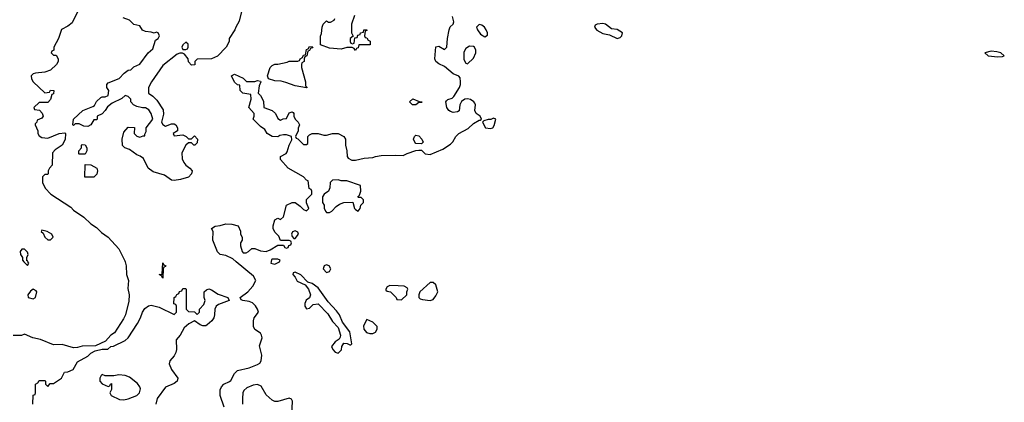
# Model space of a CAD drawing. Header units: inches. Extents: x 2106670 to 2322961, y 36024 to 224899.
# Tile 182 of 256: x 2301655 to 2308502, y 99023 to 101681. Entities that reach past the tile are written whole.
import ezdxf

# ---------------------------------------------------------------- set-up
doc = ezdxf.new("R2010")
doc.units = ezdxf.units.IN
doc.header["$MEASUREMENT"] = 0
doc.layers.add('C3009', color=7, linetype='Continuous')
doc.layers.add('C3100', color=7, linetype='Continuous')

msp = doc.modelspace()

# ---------------------------------------------------------------- linework, layer by layer
at = {"layer": 'C3009', "color": 5, "elevation": 40}
for points in [[(2302388.1, 100000), (2302396, 99970), (2302398, 99910), (2302411.3, 99870), (2302406.4, 99813.6), (2302416, 99770), (2302415.3, 99724.7), (2302391, 99630), (2302377.3, 99602.7), (2302314, 99506), (2302290, 99488.7), (2302251.3, 99448.7), (2302183.6, 99416.4), (2302090, 99414), (2302056.9, 99403.1), (2302030, 99401.2), (2301950, 99424), (2301890, 99422), (2301799, 99459), (2301746, 99470), (2301690, 99495.3), (2301667.3, 99487.3), (2301610, 99486)], [(2301684, 100000), (2301710, 99974), (2301718, 99990), (2301713, 100000)], [(2303077.6, 98990), (2303049.5, 99070.5), (2303049.6, 99110), (2303059.5, 99130), (2303074, 99150), (2303113.4, 99166.6), (2303124.4, 99175.6), (2303150, 99222.8), (2303170, 99243), (2303250, 99262.8), (2303310, 99284.9), (2303325.1, 99294.9), (2303334.5, 99310), (2303338.4, 99350), (2303323.7, 99416.3), (2303341.2, 99470), (2303338, 99490), (2303330, 99504), (2303290, 99528.7), (2303281.2, 99550), (2303280.9, 99590), (2303287, 99610), (2303315.1, 99650), (2303309.6, 99670), (2303294.3, 99694.3), (2303273.5, 99713.5), (2303250, 99723.6), (2303206, 99730), (2303195.3, 99735.3), (2303188, 99750), (2303242.7, 99790), (2303277.2, 99830), (2303298, 99870), (2303280.2, 99900.2), (2303160.9, 100000)], [(2303403.4, 100000), (2303402, 99990), (2303430, 99982), (2303462, 99998), (2303462.7, 100000)], [(2301746, 99010), (2301748.4, 99071.6), (2301762, 99078), (2301766, 99090), (2301766, 99150), (2301782, 99158), (2301790, 99174), (2301830, 99174), (2301834, 99170), (2301834, 99150), (2301850, 99134), (2301867.3, 99152.7), (2301890, 99154), (2301946, 99190), (2301967.3, 99232.7), (2301990, 99234), (2302028.4, 99251.6), (2302056.4, 99303.6), (2302130, 99344.7), (2302150, 99364.7), (2302180.4, 99379.6), (2302230, 99392), (2302267.3, 99392.7), (2302288.4, 99411.6), (2302307.3, 99412.7), (2302390, 99451.3), (2302408.7, 99470), (2302475.3, 99570), (2302495.3, 99610), (2302508.7, 99650), (2302524.7, 99675.3), (2302550, 99694), (2302570, 99698), (2302624.7, 99684.7), (2302730, 99634), (2302746, 99650), (2302746, 99690), (2302742, 99702), (2302728, 99708), (2302728.8, 99751.1), (2302742, 99758), (2302747.3, 99772.7), (2302762, 99778), (2302767.3, 99792.7), (2302782, 99798), (2302790, 99814), (2302810, 99814), (2302814, 99810), (2302814, 99670), (2302830, 99654), (2302872, 99652), (2302890, 99634), (2302906, 99650), (2302906, 99670), (2302936.4, 99703.6), (2302946, 99730), (2302938, 99750), (2302938, 99790), (2302954.6, 99805.4), (2302970, 99810.8), (2302990, 99804.7), (2303034.8, 99774.8), (2303102, 99750), (2303112, 99730), (2303036.9, 99703.1), (2303022, 99690), (2303011.3, 99670), (2303011, 99630), (2303004.7, 99610), (2302991.3, 99590), (2302959.8, 99560.2), (2302950, 99555.3), (2302930, 99555.3), (2302910, 99562), (2302870, 99588), (2302831.2, 99568.9), (2302799.6, 99540.4), (2302771.3, 99490), (2302743.5, 99456.5), (2302745.5, 99390), (2302741.6, 99370), (2302730, 99346.6), (2302698.8, 99310), (2302694.8, 99290), (2302710.7, 99250), (2302754.8, 99190), (2302750.8, 99170), (2302730, 99154), (2302670, 99128.7), (2302611, 99050), (2302601, 99010)], [(2303548.7, 98931.3), (2303553.2, 99030), (2303545.2, 99045.2), (2303530, 99052.7), (2303450, 99029.2), (2303430, 99029), (2303410, 99037.2), (2303370, 99074), (2303335.1, 99135.1), (2303310, 99147), (2303278.8, 99141.2), (2303235.5, 99124.5), (2303214.9, 99105.1), (2303208, 99090), (2303203.8, 99050), (2303204.9, 99010)]]:
    msp.add_lwpolyline(points, dxfattribs=at)
for points in [[(2302650, 99886), (2302642, 99902), (2302626, 99910), (2302646, 99914), (2302650, 99992), (2302658, 99978), (2302672, 99972), (2302670, 99966), (2302658, 99962), (2302654, 99950)], [(2303790, 99979), (2303772, 99970), (2303766, 99950), (2303790, 99924.7), (2303810, 99932), (2303819, 99950), (2303808, 99970)], [(2303570, 99926), (2303558, 99922), (2303554, 99910), (2303572, 99892), (2303585.4, 99865.4), (2303639.8, 99839.8), (2303664.7, 99810), (2303678, 99770), (2303670.9, 99749.1), (2303647.1, 99732.9), (2303638, 99710), (2303638, 99690), (2303650, 99672), (2303670, 99678), (2303697.2, 99702.8), (2303730, 99706), (2303797.5, 99637.5), (2303830, 99584.7), (2303870, 99542), (2303886, 99490), (2303884.7, 99475.3), (2303878, 99462), (2303850, 99442), (2303824.7, 99410), (2303832, 99390), (2303850, 99372), (2303870, 99364.7), (2303893.2, 99386.8), (2303895.3, 99410), (2303910, 99434), (2303931.6, 99431.6), (2303950, 99422), (2303958, 99422), (2303966, 99430), (2303951.5, 99511.5), (2303900.9, 99580.9), (2303879, 99630), (2303858.6, 99658.6), (2303800.2, 99720.2), (2303730, 99818), (2303690, 99848), (2303658, 99858), (2303610, 99908)], [(2304230, 99835.3), (2304210, 99826), (2304202, 99810), (2304202, 99802), (2304210, 99794), (2304234, 99790), (2304274, 99750), (2304278, 99738), (2304310, 99734), (2304348, 99770), (2304348, 99790), (2304355.3, 99810), (2304350, 99818), (2304330, 99828.7), (2304287.9, 99832.1)], [(2304510, 99856), (2304438, 99790), (2304431.3, 99770), (2304431.6, 99751.6), (2304441, 99741), (2304456.9, 99736.9), (2304510, 99731.3), (2304530, 99738), (2304550, 99762), (2304562, 99790), (2304550, 99839), (2304530, 99855.3)], [(2301750, 99808), (2301730, 99795.3), (2301712, 99770), (2301714, 99750), (2301750, 99742), (2301766, 99750), (2301774, 99790), (2301770, 99798)], [(2304070, 99598), (2304045.5, 99554.5), (2304047.7, 99530), (2304066.9, 99506.9), (2304090, 99500.5), (2304110, 99502), (2304129.3, 99510.7), (2304142, 99530), (2304142, 99550), (2304110, 99579)], [(2302230, 99215.3), (2302222, 99210), (2302212, 99190), (2302212, 99170), (2302230, 99152), (2302270, 99134), (2302282, 99138), (2302286, 99150), (2302292.7, 99152.7), (2302292.7, 99112.7), (2302282, 99090), (2302292, 99070), (2302350, 99043), (2302378.9, 99041.1), (2302410, 99047.3), (2302469.6, 99070.4), (2302489.3, 99090), (2302495.9, 99115.9), (2302491.6, 99131.6), (2302474.7, 99154.7), (2302418.3, 99198.3), (2302390, 99209.6), (2302346, 99214), (2302310, 99206), (2302250, 99208)]]:
    msp.add_lwpolyline(points, close=True, dxfattribs=at)
at = {"layer": 'C3100', "color": 5, "elevation": 40}
for points in [[(2302064.7, 101750), (2302019.8, 101660.2), (2301990, 101635.3), (2301946.4, 101613.6), (2301924.7, 101550), (2301894, 101490), (2301894, 101470), (2301878, 101462), (2301874, 101450), (2301890, 101434), (2301910, 101434), (2301922, 101410), (2301922, 101390), (2301911.3, 101370), (2301870, 101329.3), (2301830, 101317.6), (2301764.7, 101310), (2301750, 101304.5), (2301735.5, 101290), (2301737.1, 101270), (2301750.3, 101250.3), (2301830, 101172), (2301862, 101178), (2301870, 101192), (2301892, 101190), (2301890, 101166), (2301878, 101162), (2301870, 101126), (2301850, 101106), (2301790, 101106), (2301754, 101070), (2301758, 101058), (2301792.7, 101052.7), (2301811.6, 101031.6), (2301818, 101010), (2301810, 100998), (2301778, 100982), (2301774, 100970), (2301762, 100958), (2301762, 100950), (2301782, 100910), (2301782, 100890), (2301790, 100874), (2301810, 100862), (2301850, 100858), (2301930, 100891.3), (2301970, 100894), (2301974, 100890), (2301971.6, 100848.4), (2301951.3, 100808.7), (2301902, 100778), (2301883.6, 100756.4), (2301882, 100670), (2301862, 100650), (2301854, 100630), (2301854, 100610), (2301850, 100606), (2301830, 100606), (2301814, 100590), (2301814, 100550), (2301832, 100510), (2301872, 100470), (2302010, 100378), (2302030, 100358), (2302102, 100310), (2302150, 100262), (2302190, 100238), (2302223.5, 100203.5), (2302271.3, 100170), (2302344.7, 100090), (2302386.4, 100006.4), (2302388.1, 100000)], [(2303203.5, 101756.5), (2303181, 101670), (2303158, 101630), (2303152, 101610), (2303112, 101550), (2303112, 101530), (2303091.3, 101490), (2303030, 101428), (2302990, 101408), (2302890, 101406), (2302874, 101390), (2302872.7, 101367.3), (2302850, 101366), (2302828.4, 101388.4), (2302826, 101410), (2302800.4, 101440.4), (2302788.4, 101448.4), (2302770, 101448.7), (2302750, 101442), (2302650, 101362), (2302572, 101250), (2302552, 101210), (2302552, 101170), (2302582, 101150), (2302610, 101122), (2302654, 101054), (2302655.3, 101024.7), (2302642, 100970), (2302650, 100954), (2302670, 100942), (2302710, 100958), (2302730, 100958), (2302742, 100950), (2302752, 100930), (2302752, 100908), (2302722, 100890), (2302730, 100874), (2302790, 100882), (2302814, 100870), (2302830, 100854), (2302850, 100854), (2302870, 100874), (2302891, 100851), (2302890, 100826), (2302874, 100810), (2302866, 100810), (2302850, 100826), (2302830, 100826), (2302811.6, 100808.4), (2302783.6, 100756.4), (2302784.7, 100715.3), (2302796, 100690), (2302810.6, 100670.6), (2302838, 100650), (2302854.8, 100630), (2302850.8, 100610), (2302830, 100586), (2302774, 100570), (2302730, 100563.7), (2302710, 100566), (2302662, 100602), (2302583.3, 100623.3), (2302549.2, 100650), (2302516.5, 100716.5), (2302493.6, 100733.6), (2302470, 100742), (2302419, 100779), (2302386, 100790), (2302370, 100806), (2302369.1, 100850.9), (2302380.4, 100899.6), (2302410, 100934), (2302452.7, 100932.7), (2302452, 100890), (2302470, 100872), (2302490, 100864.7), (2302514, 100874), (2302526, 100874), (2302526, 100886), (2302534.6, 100905.4), (2302535.3, 100930), (2302582, 100990), (2302568.8, 101028.9), (2302554.6, 101054.6), (2302530, 101068), (2302510, 101068), (2302470, 101078), (2302446, 101090), (2302428, 101110), (2302428, 101130), (2302410, 101148), (2302390, 101155.3), (2302365.4, 101134.6), (2302298, 101102), (2302264.9, 101075.1), (2302250.6, 101049.4), (2302230, 101028), (2302194, 101010), (2302194, 100990), (2302190, 100986), (2302170, 100986), (2302151.3, 100950), (2302130, 100938), (2302100.4, 100940.4), (2302070, 100958), (2302042, 100958), (2302030, 100946), (2302026, 100950), (2302029.4, 100990.6), (2302095.3, 101050), (2302163.1, 101076.9), (2302174.6, 101085.4), (2302190, 101112), (2302220.2, 101139.8), (2302230, 101144.7), (2302250, 101144.7), (2302270, 101154), (2302275.3, 101190), (2302262, 101210), (2302262, 101230), (2302270, 101242), (2302346.6, 101273.4), (2302382, 101310), (2302410, 101331.3), (2302428, 101332), (2302450, 101354), (2302490, 101372), (2302549, 101450), (2302580.9, 101479.1), (2302600.9, 101539.1), (2302618, 101550), (2302628, 101570), (2302618, 101590), (2302606, 101594), (2302590, 101588), (2302570, 101595.3), (2302530, 101598), (2302508.8, 101608.9), (2302490, 101638), (2302450, 101648), (2302418, 101678), (2302374.6, 101694.6)], [(2303160.9, 100000), (2303138.6, 100018.6), (2303090, 100044), (2303050, 100048.7), (2303030, 100068), (2302999, 100150), (2303001.2, 100210), (2302989.1, 100230.9), (2303014, 100246), (2303050, 100250.6), (2303090, 100264), (2303130, 100261), (2303174, 100250), (2303191.3, 100211.3), (2303191.3, 100190), (2303202, 100170), (2303202, 100150), (2303192, 100130), (2303192, 100110), (2303202, 100070), (2303210, 100062), (2303230, 100062), (2303246, 100070), (2303270, 100092), (2303290, 100091), (2303330, 100074.8), (2303370, 100071.3), (2303398, 100082), (2303450, 100114), (2303490, 100114), (2303498, 100098), (2303510, 100094), (2303522, 100098), (2303527.3, 100112.7), (2303542, 100118), (2303546, 100130), (2303542, 100142), (2303530, 100146), (2303468, 100148), (2303456.4, 100176.4), (2303430, 100206), (2303418, 100230), (2303418, 100250), (2303429, 100290), (2303450, 100302), (2303470, 100294), (2303488.7, 100311.3), (2303510, 100392), (2303550, 100412), (2303570, 100411.3), (2303606.4, 100386.4), (2303630, 100362), (2303650, 100354), (2303666, 100370), (2303648.7, 100408.7), (2303649.1, 100430.9), (2303686, 100470), (2303686, 100490), (2303682, 100502), (2303668.4, 100508.4), (2303662, 100562), (2303650, 100566), (2303629, 100589), (2303522, 100650), (2303468.7, 100710), (2303468, 100730), (2303508.8, 100751.1), (2303516.5, 100763.5), (2303529.2, 100810), (2303547.3, 100847.3), (2303546, 100870), (2303510, 100882), (2303490, 100882), (2303463.6, 100876.4), (2303450, 100868), (2303411, 100869), (2303375.3, 100890), (2303359.3, 100919.3), (2303330, 100939), (2303278, 100990), (2303286, 101010), (2303286, 101030), (2303248, 101070), (2303266, 101130), (2303262, 101162), (2303206, 101170), (2303188, 101190), (2303186, 101226), (2303170, 101228), (2303150, 101248), (2303129.3, 101290.7), (2303150, 101302), (2303210, 101274), (2303232.7, 101252.7), (2303290, 101251.3), (2303310, 101258), (2303330, 101254), (2303332, 101250), (2303319.6, 101220.4), (2303314, 101170), (2303330, 101154), (2303350, 101114), (2303354, 101070), (2303412, 101050), (2303434, 101030), (2303450, 100994), (2303470, 100982), (2303488.4, 100991.6), (2303510, 100994), (2303530, 101034), (2303550, 101042), (2303556.9, 101036.9), (2303562, 101030), (2303562, 101010), (2303571.2, 100991.1), (2303592, 100970), (2303602, 100950), (2303592.7, 100927.3), (2303591.6, 100908.4), (2303574, 100870), (2303578, 100858), (2303590, 100854), (2303630, 100814), (2303650, 100814), (2303658, 100822), (2303658, 100870), (2303670, 100882), (2303689, 100891), (2303730, 100891), (2303770, 100878), (2303790, 100878), (2303829.5, 100890.5), (2303869.6, 100890.4), (2303910.4, 100870.4), (2303921, 100850), (2303921, 100810), (2303931, 100770), (2303932, 100730), (2303939.6, 100719.6), (2303965.4, 100705.4), (2303990, 100706), (2304050, 100719.1), (2304110, 100722.8), (2304130, 100730.8), (2304170, 100737.3), (2304270, 100740.7), (2304323.1, 100736.9), (2304349.3, 100750.7), (2304410, 100772), (2304430, 100774), (2304450, 100774), (2304474, 100750), (2304510, 100744.7), (2304597.5, 100782.5), (2304650, 100816), (2304666.8, 100833.2), (2304689.3, 100870), (2304710, 100890.7), (2304773.8, 100926.2), (2304810, 100961), (2304850, 100982), (2304858, 100982), (2304866, 100990), (2304858, 101010), (2304830, 101029), (2304819.3, 101050), (2304825.2, 101090), (2304820.2, 101100.2), (2304814, 101110), (2304790, 101126.6), (2304770, 101132.3), (2304750.6, 101129.4), (2304727.3, 101112.7), (2304716, 101090), (2304711, 101049), (2304698.8, 101041.2), (2304670, 101037.2), (2304650, 101042.7), (2304639, 101050), (2304626.6, 101070), (2304619, 101110), (2304622.7, 101117.3), (2304633.6, 101126.4), (2304663.1, 101136.9), (2304673.6, 101146.4), (2304713.2, 101210), (2304721.2, 101230), (2304721.2, 101250), (2304717.2, 101277.2), (2304709, 101289), (2304670, 101305.2), (2304610, 101355.3), (2304570, 101374), (2304549.6, 101389.6), (2304542.7, 101410), (2304550, 101492), (2304570, 101496), (2304610, 101474), (2304626, 101490), (2304629.2, 101550), (2304641.2, 101610), (2304649.5, 101630.5), (2304668.7, 101650), (2304674.6, 101665.4), (2304664, 101704)], [(2303984.7, 101710), (2303962, 101650), (2303962, 101590), (2303974, 101566), (2303954, 101550), (2303954, 101530), (2303958, 101518), (2303970, 101514), (2303982, 101518), (2303986, 101554), (2304002, 101558), (2304007.3, 101572.7), (2304022, 101578), (2304026, 101590), (2304046, 101594), (2304049.1, 101610.9), (2304070, 101611.3), (2304070, 101606), (2304058, 101602), (2304054, 101570), (2304058, 101558), (2304070, 101554), (2304078, 101538), (2304091.6, 101531.6), (2304092.7, 101507.3), (2304014, 101506), (2304010, 101486), (2303998, 101482), (2303990, 101468), (2303982, 101482), (2303967.3, 101487.3), (2303930, 101488.7), (2303890, 101475.3), (2303810, 101484), (2303747.3, 101507.3), (2303747.3, 101567.3), (2303754.6, 101585.4), (2303758, 101630), (2303766, 101650), (2303790, 101674), (2303803.6, 101663.6), (2303816.4, 101663.6), (2303842, 101678), (2303846, 101690)], [(2301713, 100000), (2301710, 100006), (2301706, 100006), (2301706, 100030), (2301715.3, 100050), (2301710, 100066), (2301690, 100088), (2301670, 100088), (2301658, 100070), (2301662, 100050), (2301674, 100030), (2301674, 100010), (2301684, 100000)], [(2303462.7, 100000), (2303466, 100010), (2303450, 100018), (2303410, 100018), (2303405.4, 100014.6), (2303403.4, 100000)]]:
    msp.add_lwpolyline(points, dxfattribs=at)
for points in [[(2304850, 101648), (2304832, 101630), (2304838, 101610), (2304859.8, 101579.8), (2304890, 101562), (2304907.3, 101572.7), (2304908, 101590), (2304899, 101610), (2304888, 101630), (2304870, 101642)], [(2305710, 101654), (2305672, 101650), (2305658, 101642), (2305651.3, 101630), (2305668.1, 101608.1), (2305710, 101584), (2305756.9, 101576.9), (2305810, 101551.3), (2305830, 101558), (2305842, 101570), (2305848, 101590), (2305810, 101614), (2305770, 101618), (2305728, 101650)], [(2302810, 101526), (2302790, 101506), (2302782, 101490), (2302790, 101474), (2302810, 101474), (2302822, 101478), (2302826, 101490), (2302826, 101510)], [(2303650, 101208), (2303570, 101222), (2303505.6, 101245.6), (2303473.6, 101253.6), (2303430, 101255.3), (2303386, 101270), (2303378, 101290), (2303398, 101350), (2303410, 101362), (2303430, 101372), (2303450, 101372), (2303514.6, 101385.4), (2303530, 101394), (2303590, 101394), (2303602, 101398), (2303606, 101410), (2303622, 101418), (2303630, 101434), (2303642, 101438), (2303650, 101474), (2303662, 101478), (2303670, 101494), (2303692.7, 101492.7), (2303690, 101486), (2303678, 101482), (2303670, 101466), (2303658, 101462), (2303652, 101430), (2303638, 101422), (2303634, 101410), (2303634, 101390), (2303618, 101382), (2303614, 101370), (2303614, 101350), (2303642, 101250), (2303642, 101222), (2303654, 101210)], [(2304783.6, 101496.4), (2304758, 101482), (2304743.6, 101456.4), (2304743.6, 101403.6), (2304758, 101378), (2304770, 101374), (2304810, 101414), (2304828, 101450), (2304828, 101470), (2304818, 101490), (2304810, 101495.3)], [(2308410, 101463.5), (2308367.3, 101450), (2308389.2, 101429.2), (2308456.1, 101423.9), (2308490, 101426), (2308502, 101430), (2308478, 101450), (2308450, 101458.3)], [(2304410, 101089.2), (2304386, 101090), (2304366, 101110), (2304390, 101132), (2304432.7, 101112.7), (2304454, 101110), (2304450, 101106), (2304430, 101106)], [(2304950, 100998), (2304932, 100988), (2304912.7, 100987.3), (2304882, 100978), (2304874, 100970), (2304894, 100930), (2304930, 100924.7), (2304946, 100930), (2304954.6, 100945.4), (2304966, 100990)], [(2304450, 100818), (2304410, 100822), (2304402, 100830), (2304394, 100850), (2304401.2, 100870), (2304410, 100878.8), (2304430, 100873.4), (2304452, 100850), (2304462, 100830)], [(2302070, 100746), (2302066, 100750), (2302066, 100770), (2302086, 100790), (2302086, 100810), (2302090, 100814), (2302110, 100812), (2302122, 100790), (2302122, 100770), (2302110, 100746)], [(2302107.3, 100587.3), (2302110, 100674), (2302150, 100672), (2302191.3, 100650), (2302196, 100630), (2302191.2, 100608.9), (2302170, 100588)], [(2303870, 100568), (2303830, 100566), (2303814, 100550), (2303812.7, 100512.7), (2303802, 100490), (2303772, 100468), (2303762, 100450), (2303762, 100410), (2303771.6, 100391.6), (2303772.7, 100372.7), (2303782, 100350), (2303790, 100342), (2303810, 100342), (2303826, 100350), (2303856.4, 100383.6), (2303880.2, 100399.8), (2303910, 100411.3), (2303972.7, 100412.7), (2303984.7, 100370), (2303990, 100362), (2304010, 100352), (2304022, 100370), (2304028, 100392), (2304046, 100410), (2304046, 100430), (2304038, 100438), (2304030, 100446), (2304010, 100446), (2304006, 100450), (2304018, 100462), (2304028, 100490), (2304026, 100530), (2303930, 100562), (2303890, 100562)], [(2301810, 100218), (2301804.7, 100210), (2301818, 100198), (2301831.3, 100170), (2301850, 100151.3), (2301870, 100152), (2301888, 100170), (2301878, 100190), (2301846, 100210)], [(2303570, 100215.3), (2303552, 100208), (2303544.7, 100190), (2303550, 100174), (2303562, 100162), (2303570, 100162), (2303594, 100190), (2303590, 100206)]]:
    msp.add_lwpolyline(points, close=True, dxfattribs=at)

doc.saveas('drawing.dxf')
